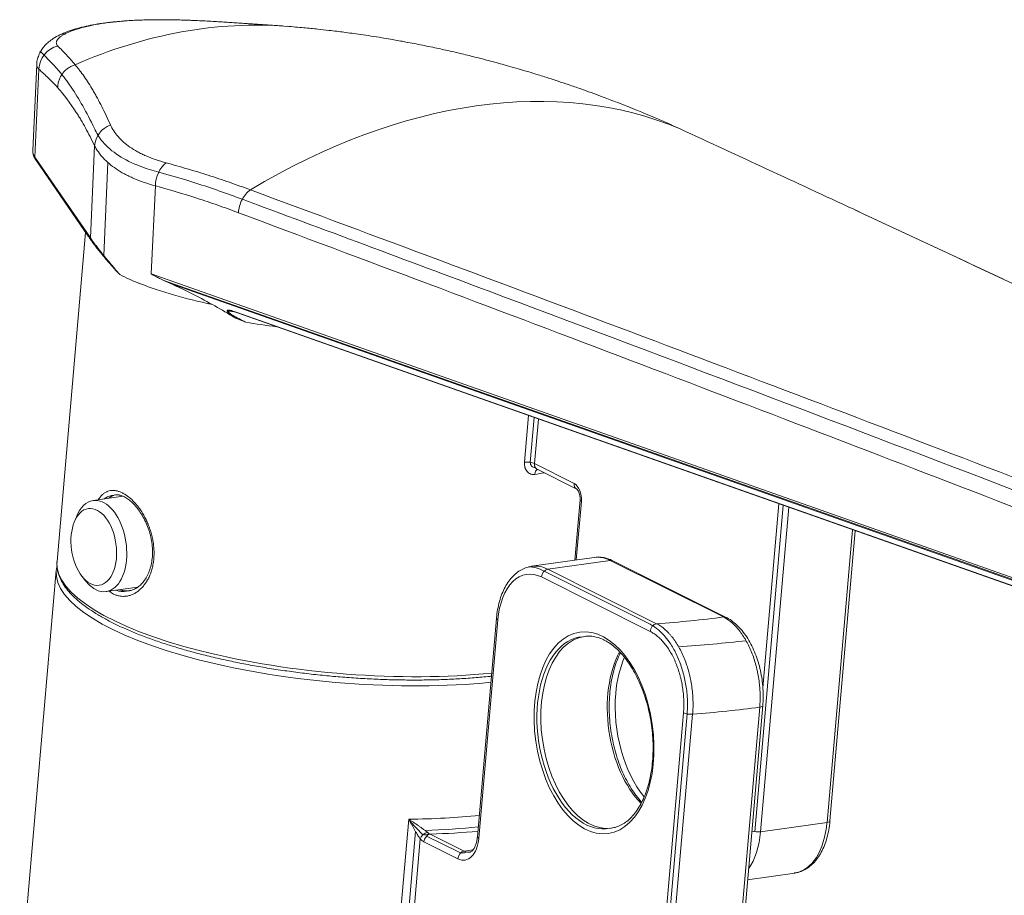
# Model space of a CAD drawing. Header units: millimetres. Extents: x 242 to 1877, y 992 to 1461.
# Tile 10 of 25: x 664 to 705, y 1335 to 1371. Entities that reach past the tile are written whole.
import ezdxf

# ---------------------------------------------------------------- set-up
doc = ezdxf.new("R2010")
doc.units = ezdxf.units.MM
doc.layers.add('1', color=7, linetype='Continuous', true_color=0xffffff)

msp = doc.modelspace()

# ---------------------------------------------------------------- linework, layer by layer
at = {"layer": '1', "color": 7, "linetype": 'Continuous', "lineweight": 18}
for p, q in [((664.531, 1368.957), (664.367, 1365.399)), ((664.486, 1365.016), (666.65, 1361.865)), ((666.55, 1362.01), (665.369, 1348.422)), ((672.825, 1358.688), (735.812, 1336.485)), ((685.212, 1352.23), (686.848, 1351.411)), ((668.103, 1351.11), (666.863, 1350.934)), ((686.84, 1351.415), (686.848, 1351.411)), ((686.984, 1350.96), (686.768, 1348.47)), ((666.169, 1350.268), (666.079, 1350.042)), ((697.314, 1337.695), (698.357, 1349.688)), ((687.567, 1348.584), (684.983, 1348.217)), ((693.018, 1346.107), (688.345, 1348.445)), ((665.336, 1348.042), (663.826, 1330.668)), ((666.395, 1347.811), (666.545, 1347.619)), ((667.397, 1347.172), (668.705, 1347.358)), ((683.528, 1346.063), (682.744, 1337.043)), ((692.681, 1321.098), (694.538, 1342.46)), ((693.912, 1335.264), (695.859, 1335.541))]:
    msp.add_line(p, q, dxfattribs=at)
at = {"layer": '1', "color": 7, "linetype": 'Continuous', "lineweight": 13}
for p, q in [((664.622, 1368.757), (664.455, 1365.129)), ((664.368, 1365.363), (664.368, 1365.359)), ((666.746, 1361.791), (666.921, 1365.6)), ((664.455, 1365.129), (666.746, 1361.791)), ((667.298, 1361.067), (667.475, 1364.9)), ((669.264, 1360.298), (669.432, 1363.939)), ((669.264, 1360.298), (735.445, 1336.969)), ((669.741, 1360.049), (735.458, 1336.883)), ((735.484, 1336.84), (670.052, 1359.905)), ((672.776, 1358.722), (735.763, 1336.519)), ((684.69, 1352.519), (684.858, 1354.446)), ((685.086, 1354.366), (684.925, 1352.514)), ((685.262, 1354.304), (685.102, 1352.465)), ((685.102, 1352.465), (686.74, 1351.645)), ((687.041, 1350.9), (686.83, 1348.479)), ((695.38, 1350.737), (694.207, 1337.248)), ((695.612, 1350.656), (694.446, 1337.244)), ((694.541, 1343.197), (695.202, 1350.8)), ((697.191, 1337.634), (698.242, 1349.728)), ((688.236, 1348.462), (685.652, 1348.095)), ((692.909, 1346.123), (688.236, 1348.462)), ((689.883, 1345.525), (685.385, 1347.776)), ((689.876, 1345.826), (685.5, 1348.016)), ((685.652, 1348.095), (690.15, 1345.845)), ((683.585, 1346.002), (682.801, 1336.983)), ((689.402, 1320.8), (691.259, 1342.162)), ((691.411, 1342.117), (689.554, 1320.755)), ((691.637, 1342.105), (689.78, 1320.743)), ((692.554, 1321.036), (694.411, 1342.397)), ((678.871, 1325.901), (679.903, 1337.768)), ((680.492, 1337.121), (679.944, 1337.69)), ((694.446, 1337.244), (697.191, 1337.634)), ((679.199, 1325.868), (680.188, 1337.251)), ((680.378, 1336.949), (679.409, 1325.801)), ((681.934, 1336.129), (680.529, 1336.832)), ((681.962, 1336.412), (680.644, 1337.071)), ((680.796, 1337.151), (682.201, 1336.448)), ((682.201, 1336.448), (682.559, 1336.499))]:
    msp.add_line(p, q, dxfattribs=at)
at = {"layer": '1', "color": 7, "linetype": 'Continuous', "lineweight": 18}
for centre, major_axis, ratio, start_param, end_param in [((670.053, 1345.767), (-9.29, -23.747), 0.775104, 3.372722, 3.801156), ((678.096, 1344.642), (-15.909, -19.928), 0.694967, 3.330702, 4.222577), ((678.43, 1361.252), (-11.896, 0.554), 0.253398, 0.64261, 0.990661), ((677.483, 1350.366), (10.89, -9.849), 0.243688, 2.238814, 2.323368), ((667.13, 1349.053), (-0.267, 1.881), 0.57886, 0, 0.789316), ((667.13, 1349.053), (-0.267, 1.881), 0.57886, 2.352258, 6.283185), ((687.988, 1345.614), (0.421, -2.97), 0.57886, 3.131624, 3.141613), ((677.224, 1347.391), (-11.855, 1.031), 0.30299, 0.000035, 0.009165), ((677.191, 1347.011), (11.855, -1.031), 0.30299, 3.129258, 3.141628), ((687.724, 1341.36), (0.562, -3.96), 0.57886, 3.091838, 3.141613), ((690.798, 1341.792), (0.562, -3.96), 0.57886, 3.895399, 4.331688), ((690.798, 1341.792), (0.562, -3.96), 0.57886, 4.331688, 5.527849), ((687.724, 1341.36), (0.562, -3.96), 0.57886, 6.270639, 6.283107)]:
    msp.add_ellipse(centre, major_axis=major_axis, ratio=ratio, start_param=start_param, end_param=end_param, dxfattribs=at)
at = {"layer": '1', "color": 7, "linetype": 'Continuous', "lineweight": 13}
for centre, major_axis, ratio, start_param, end_param in [((665.605, 1368.759), (0.657, 0.754), 0.97101, 0.939264, 2.275879), ((667.905, 1365.602), (0.901, 0.433), 0.91886, 1.493374, 2.662069), ((669.952, 1365.142), (-5.585, 0.257), 0.253247, 6.283161, 6.472492), ((664.651, 1365.129), (-0.165, -0.113), 0.950119, 5.659929, 6.283179), ((670.205, 1364.066), (0.261, 0.965), 0.753307, 0.780707, 1.901227), ((666.943, 1361.792), (-0.165, -0.113), 0.950119, 5.659929, 6.042629), ((672.891, 1358.877), (-0.066, -0.189), 0.740855, 5.88439, 6.283176), ((678.388, 1360.777), (-11.898, 0.534), 0.251302, 1.128345, 1.244592), ((684.859, 1352.43), (-0.299, 0.026), 0.30299, 3.794392, 5.340595), ((685.294, 1351.929), (0.046, -0.297), 0.597301, 3.25444, 4.324987), ((677.926, 1355.461), (11.855, -1.031), 0.30299, 5.389781, 5.432418), ((686.982, 1351.679), (0.134, 0.268), 0.757046, 2.053007, 3.103649), ((686.69, 1351.075), (0.084, -0.594), 0.57886, 1.190095, 2.760891), ((687.283, 1350.934), (-0.299, 0.026), 0.30299, 0.002907, 0.652799), ((687.988, 1345.614), (0.421, -2.97), 0.57886, 2.760891, 3.131624), ((677.224, 1347.391), (-11.855, 1.031), 0.30299, 0.009165, 2.138085), ((685.163, 1345.213), (0.421, -2.97), 0.57886, 2.710782, 3.076887), ((685.405, 1345.247), (-0.421, 2.97), 0.57886, 5.902484, 6.274738), ((688.211, 1348.177), (0.134, 0.268), 0.757046, 6.283162, 6.765396), ((677.191, 1347.011), (11.855, -1.031), 0.30299, 3.141628, 5.279678), ((685.163, 1345.213), (0.379, -2.673), 0.57886, 2.760891, 4.331688), ((685.628, 1347.81), (-0.134, -0.268), 0.757046, 3.623804, 5.1946), ((692.884, 1345.839), (0.134, 0.268), 0.757046, 6.278474, 6.765396), ((683.827, 1346.037), (0.299, -0.026), 0.30299, 3.141259, 3.794392), ((690.125, 1345.56), (-0.134, -0.268), 0.757046, 3.623804, 5.1946), ((681.233, 1352.122), (-20.323, 1.767), 0.30299, 2.051174, 2.208889), ((687.724, 1341.36), (0.562, -3.96), 0.57886, 3.141613, 6.270639), ((687.563, 1341.337), (0.562, -3.96), 0.57886, 3.106304, 6.318373), ((681.233, 1352.122), (23.312, -2.027), 0.30299, 5.173559, 5.31021), ((690.469, 1341.749), (-0.562, 3.96), 0.57886, 0.659068, 2.482664), ((691.501, 1342.196), (-0.299, 0.026), 0.30299, 0.652799, 2.071494), ((680.985, 1349.274), (23.312, -2.027), 0.30299, 5.213087, 5.352201), ((694.239, 1342.486), (0.299, -0.026), 0.30299, 5.352201, 6.286534), ((676.713, 1341.505), (-11.855, 1.031), 0.30299, 1.869466, 2.138169), ((695.438, 1338.511), (0.421, -2.97), 0.57886, 0.00002, 1.190095), ((697.016, 1337.721), (-0.299, 0.026), 0.30299, 2.223595, 3.141579), ((680.62, 1336.983), (-0.219, -0.205), 0.628247, 3.965017, 5.444114), ((676.671, 1341.03), (11.855, -1.031), 0.30299, 5.07362, 5.279763), ((676.671, 1341.03), (12.353, -1.074), 0.30299, 5.079041, 5.254266), ((692.693, 1338.121), (0.421, -2.97), 0.57886, 0.550634, 1.190095), ((694.271, 1337.332), (-0.299, 0.026), 0.30299, 0.936377, 2.223595), ((680.772, 1336.866), (-0.134, -0.268), 0.757046, 3.623804, 5.1946), ((682.041, 1337.363), (-0.183, 1.287), 0.57886, 2.760891, 4.331688), ((683.043, 1337.017), (0.299, -0.026), 0.30299, 3.141579, 3.794392), ((682.176, 1336.163), (-0.134, -0.268), 0.757046, 3.623804, 5.1946), ((682.041, 1337.363), (0.14, -0.99), 0.57886, 5.907991, 6.496112), ((682.284, 1337.397), (0.14, -0.99), 0.57886, 5.902484, 6.284556)]:
    msp.add_ellipse(centre, major_axis=major_axis, ratio=ratio, start_param=start_param, end_param=end_param, dxfattribs=at)
at = {"layer": '1', "color": 7, "linetype": 'Continuous', "lineweight": 18}
msp.add_ellipse((666.888, 1349.019), major_axis=(0.225, -1.584), ratio=0.57886, dxfattribs=at)
at = {"layer": '1', "color": 7, "linetype": 'Continuous', "lineweight": 13}
msp.add_ellipse((687.563, 1341.337), major_axis=(-0.59, 4.158), ratio=0.57886, dxfattribs=at)
at = {"layer": '1', "color": 7, "linetype": 'Continuous', "lineweight": 18}
for points, knots in [([(669.211, 1370.801), (669.166, 1370.8), (668.961, 1370.797), (668.602, 1370.783), (668.138, 1370.756), (667.687, 1370.716), (667.254, 1370.664), (666.847, 1370.597), (666.469, 1370.517), (666.119, 1370.424), (665.789, 1370.314), (665.486, 1370.186), (665.234, 1370.047), (665.031, 1369.901), (664.871, 1369.752), (664.736, 1369.583), (664.63, 1369.395), (664.562, 1369.19), (664.529, 1369.041), (664.533, 1368.963), (664.533, 1368.959)], [0, 0, 0, 0, 0.01912, 0.087544, 0.156941, 0.227112, 0.297946, 0.36941, 0.439373, 0.510319, 0.584204, 0.662268, 0.736239, 0.790858, 0.837051, 0.880846, 0.921203, 0.959921, 0.997985, 1, 1, 1, 1]), ([(672.337, 1370.703), (672.14, 1370.716), (671.937, 1370.729), (671.523, 1370.752), (671.311, 1370.763), (671.041, 1370.775), (670.986, 1370.777), (670.877, 1370.782), (670.822, 1370.784), (670.657, 1370.79), (670.547, 1370.793), (670.218, 1370.802), (669.999, 1370.806), (669.672, 1370.807), (669.563, 1370.807), (669.399, 1370.805), (669.345, 1370.805), (669.268, 1370.804), (669.246, 1370.803), (669.224, 1370.803)], [0, 0, 0, 0, 0.206101, 0.206101, 0.412201, 0.412201, 0.463726, 0.463726, 0.515251, 0.515251, 0.618302, 0.618302, 0.824402, 0.824402, 0.927453, 0.927453, 0.978978, 0.978978, 1, 1, 1, 1]), ([(690.732, 1366.469), (690.691, 1366.487), (690.481, 1366.582), (690.135, 1366.731), (689.732, 1366.901), (689.422, 1367.029), (689.133, 1367.147), (688.818, 1367.273), (688.389, 1367.441), (687.923, 1367.618), (687.448, 1367.792), (686.99, 1367.956), (686.533, 1368.114), (686.107, 1368.257), (685.778, 1368.364), (685.503, 1368.452), (685.212, 1368.543), (684.851, 1368.654), (684.444, 1368.774), (684.047, 1368.888), (683.692, 1368.987), (683.252, 1369.106), (682.725, 1369.243), (682.155, 1369.382), (681.607, 1369.51), (681.036, 1369.637), (680.386, 1369.772), (679.747, 1369.894), (679.213, 1369.989), (678.76, 1370.065), (678.348, 1370.131), (677.939, 1370.192), (677.566, 1370.245), (677.239, 1370.288), (676.919, 1370.329), (676.56, 1370.371), (676.106, 1370.422), (675.531, 1370.479), (675.106, 1370.515), (674.873, 1370.533)], [0, 0, 0, 0, 0.009059, 0.046318, 0.0749, 0.094819, 0.110056, 0.13039, 0.156304, 0.193206, 0.220784, 0.248075, 0.281197, 0.308493, 0.329388, 0.343955, 0.360928, 0.384505, 0.412436, 0.437692, 0.459385, 0.479271, 0.520367, 0.557881, 0.585675, 0.622199, 0.663793, 0.706042, 0.74, 0.762039, 0.789188, 0.815441, 0.836935, 0.857379, 0.875068, 0.8954, 0.922787, 0.957646, 1, 1, 1, 1]), ([(666.115, 1368.946), (666.065, 1368.93), (666.016, 1368.911), (665.921, 1368.864), (665.83, 1368.81), (665.707, 1368.71), (665.636, 1368.631), (665.572, 1368.548), (665.543, 1368.503), (665.492, 1368.411), (665.47, 1368.363), (665.434, 1368.265), (665.42, 1368.214), (665.401, 1368.112), (665.395, 1368.06), (665.393, 1368.008)], [0, 0, 0, 0, 0.125, 0.125, 0.25, 0.375, 0.5, 0.5, 0.625, 0.625, 0.75, 0.75, 0.875, 0.875, 1, 1, 1, 1]), ([(664.37, 1365.407), (664.369, 1365.4), (664.359, 1365.341), (664.382, 1365.226), (664.43, 1365.104), (664.472, 1365.037), (664.486, 1365.016)], [0, 0, 0, 0, 0.049055, 0.436334, 0.82369, 1, 1, 1, 1]), ([(666.757, 1361.719), (666.742, 1361.741), (666.728, 1361.76), (666.701, 1361.796), (666.689, 1361.812), (666.667, 1361.841), (666.658, 1361.854), (666.649, 1361.866)], [0, 0, 0, 0, 0.352043, 0.352043, 0.704086, 0.704086, 1, 1, 1, 1]), ([(667.959, 1360.274), (667.958, 1360.275), (667.957, 1360.276), (667.954, 1360.278), (667.953, 1360.279), (667.95, 1360.282), (667.948, 1360.284), (667.941, 1360.29), (667.936, 1360.295), (667.923, 1360.308), (667.914, 1360.318), (667.888, 1360.346), (667.871, 1360.364), (667.819, 1360.421), (667.786, 1360.458), (667.687, 1360.569), (667.624, 1360.642), (667.441, 1360.853), (667.329, 1360.985), (667.178, 1361.169), (667.13, 1361.228), (667.04, 1361.341), (666.998, 1361.395), (666.919, 1361.497), (666.883, 1361.545), (666.816, 1361.636), (666.785, 1361.679), (666.757, 1361.719)], [0, 0, 0, 0, 0.001953, 0.001953, 0.003906, 0.003906, 0.007812, 0.007812, 0.015625, 0.015625, 0.03125, 0.03125, 0.0625, 0.0625, 0.125, 0.125, 0.25, 0.25, 0.5, 0.5, 0.625, 0.625, 0.75, 0.75, 0.875, 0.875, 1, 1, 1, 1]), ([(667.959, 1360.274), (668.087, 1360.208), (668.223, 1360.143), (668.439, 1360.047), (668.55, 1359.999), (668.684, 1359.944), (668.743, 1359.921), (668.783, 1359.905), (668.802, 1359.897), (668.822, 1359.889)], [0, 0, 0, 0, 0.5, 0.5, 0.75, 0.875, 0.9375, 0.9375, 1, 1, 1, 1]), ([(670.052, 1359.905), (669.988, 1359.934), (669.85, 1359.995), (669.662, 1360.087), (669.462, 1360.19), (669.338, 1360.258), (669.264, 1360.298)], [0, 0, 0, 0, 0.233874, 0.499928, 0.707668, 1, 1, 1, 1]), ([(671.791, 1359.035), (671.483, 1359.207), (671.183, 1359.365), (670.603, 1359.656), (670.323, 1359.787), (670.052, 1359.905)], [0, 0, 0, 0, 0.5, 0.5, 1, 1, 1, 1]), ([(672.601, 1358.753), (672.615, 1358.75), (672.654, 1358.742), (672.731, 1358.72), (672.796, 1358.698), (672.827, 1358.686)], [0, 0, 0, 0, 0.23933, 0.656123, 1, 1, 1, 1]), ([(673.173, 1358.304), (673.126, 1358.321), (673.078, 1358.339), (672.985, 1358.376), (672.938, 1358.395), (672.846, 1358.435), (672.8, 1358.456), (672.732, 1358.489), (672.71, 1358.5), (672.666, 1358.524), (672.643, 1358.537), (672.622, 1358.55)], [0, 0, 0, 0, 0.25, 0.25, 0.5, 0.5, 0.75, 0.75, 0.875, 0.875, 1, 1, 1, 1]), ([(667.939, 1351.169), (667.938, 1351.169), (667.936, 1351.169), (667.917, 1351.171), (667.899, 1351.172), (667.85, 1351.173), (667.818, 1351.171), (667.788, 1351.167)], [0, 0, 0, 0, 0.022806, 0.022806, 0.368348, 0.368348, 1, 1, 1, 1]), ([(667.905, 1351.169), (667.927, 1351.166), (667.995, 1351.154), (668.121, 1351.11), (668.283, 1351.016), (668.45, 1350.881), (668.616, 1350.711), (668.775, 1350.505), (668.924, 1350.269), (669.056, 1350.006), (669.165, 1349.724), (669.248, 1349.43), (669.3, 1349.13), (669.32, 1348.832), (669.307, 1348.543), (669.263, 1348.27), (669.188, 1348.017), (669.085, 1347.79), (668.96, 1347.595), (668.815, 1347.434), (668.658, 1347.314), (668.503, 1347.238), (668.404, 1347.216), (668.359, 1347.211)], [0, 0, 0, 0, 0.024713, 0.074621, 0.123723, 0.171884, 0.220102, 0.269173, 0.318166, 0.367839, 0.417451, 0.467076, 0.516255, 0.565406, 0.613884, 0.662662, 0.711127, 0.759919, 0.809035, 0.858347, 0.908386, 0.958637, 1, 1, 1, 1]), ([(686.848, 1351.411), (686.848, 1351.411), (686.851, 1351.408), (686.876, 1351.387), (686.916, 1351.327), (686.954, 1351.239), (686.981, 1351.126), (686.988, 1351.028), (686.986, 1350.975), (686.984, 1350.96)], [0, 0, 0, 0, 0.082993, 0.241368, 0.393448, 0.556743, 0.735747, 0.924382, 1, 1, 1, 1]), ([(688.345, 1348.445), (688.301, 1348.468), (688.175, 1348.523), (687.965, 1348.582), (687.754, 1348.604), (687.631, 1348.589), (687.588, 1348.581)], [0, 0, 0, 0, 0.184806, 0.51174, 0.831709, 1, 1, 1, 1]), ([(665.368, 1348.383), (665.363, 1348.308), (665.367, 1348.151), (665.418, 1347.911), (665.516, 1347.665), (665.659, 1347.419), (665.849, 1347.173), (666.085, 1346.928), (666.367, 1346.685), (666.692, 1346.446), (667.058, 1346.212), (667.464, 1345.984), (667.907, 1345.762), (668.386, 1345.547), (668.899, 1345.34), (669.444, 1345.141), (670.019, 1344.95), (670.621, 1344.769), (671.25, 1344.598), (671.901, 1344.438), (672.573, 1344.289), (673.263, 1344.152), (673.969, 1344.027), (674.687, 1343.915), (675.415, 1343.816), (676.15, 1343.73), (676.889, 1343.659), (677.629, 1343.601), (678.368, 1343.558), (679.102, 1343.53), (679.829, 1343.516), (680.546, 1343.517), (681.249, 1343.532), (681.937, 1343.563), (682.607, 1343.608), (683.063, 1343.649), (683.298, 1343.674), (683.322, 1343.677)], [0, 0, 0, 0, 0.025376, 0.052844, 0.080711, 0.10925, 0.138456, 0.16813, 0.198035, 0.227996, 0.257913, 0.287766, 0.317552, 0.347279, 0.376955, 0.406589, 0.436188, 0.46576, 0.495309, 0.52484, 0.554355, 0.583859, 0.613353, 0.642841, 0.672323, 0.701801, 0.731277, 0.760752, 0.790228, 0.819706, 0.849187, 0.878673, 0.908165, 0.937666, 0.967178, 0.996703, 1, 1, 1, 1]), ([(685.002, 1348.214), (684.966, 1348.212), (684.852, 1348.199), (684.666, 1348.134), (684.453, 1348.019), (684.256, 1347.86), (684.077, 1347.662), (683.918, 1347.425), (683.782, 1347.152), (683.672, 1346.849), (683.589, 1346.521), (683.547, 1346.253), (683.532, 1346.099), (683.528, 1346.063)], [0, 0, 0, 0, 0.04419, 0.141729, 0.239339, 0.33841, 0.43979, 0.543501, 0.648911, 0.755192, 0.861653, 0.967946, 1, 1, 1, 1]), ([(694.537, 1342.46), (694.547, 1342.572), (694.559, 1342.806), (694.549, 1343.168), (694.51, 1343.539), (694.444, 1343.907), (694.35, 1344.265), (694.231, 1344.609), (694.088, 1344.933), (693.921, 1345.232), (693.734, 1345.502), (693.528, 1345.739), (693.303, 1345.933), (693.132, 1346.054), (693.033, 1346.097), (693.018, 1346.103)], [0, 0, 0, 0, 0.077037, 0.159165, 0.24055, 0.322685, 0.404826, 0.486713, 0.56936, 0.652033, 0.7346, 0.818365, 0.901343, 0.984624, 1, 1, 1, 1]), ([(687.266, 1345.327), (687.333, 1345.332), (687.48, 1345.331), (687.706, 1345.284), (687.878, 1345.219), (687.968, 1345.175), (687.981, 1345.168)], [0, 0, 0, 0, 0.289962, 0.631042, 0.942756, 1, 1, 1, 1]), ([(687.981, 1345.168), (688.022, 1345.148), (688.143, 1345.082), (688.341, 1344.945), (688.573, 1344.74), (688.796, 1344.496), (689.006, 1344.216), (689.203, 1343.903), (689.382, 1343.559), (689.543, 1343.19), (689.682, 1342.798), (689.798, 1342.39), (689.889, 1341.969), (689.955, 1341.541), (689.995, 1341.111), (690.007, 1340.684), (689.993, 1340.265), (689.951, 1339.859), (689.884, 1339.471), (689.792, 1339.105), (689.676, 1338.767), (689.539, 1338.459), (689.382, 1338.186), (689.207, 1337.95), (689.018, 1337.753), (688.817, 1337.596), (688.604, 1337.482), (688.417, 1337.418), (688.3, 1337.404), (688.26, 1337.401)], [0, 0, 0, 0, 0.019836, 0.058427, 0.096819, 0.135076, 0.173299, 0.211526, 0.249788, 0.288095, 0.326445, 0.364832, 0.403245, 0.441673, 0.480103, 0.51852, 0.556911, 0.595263, 0.633566, 0.67181, 0.709989, 0.748108, 0.78619, 0.824271, 0.862431, 0.900813, 0.939625, 0.979085, 1, 1, 1, 1]), ([(689.536, 1338.464), (689.512, 1338.489), (689.415, 1338.596), (689.25, 1338.804), (689.049, 1339.108), (688.864, 1339.443), (688.697, 1339.805), (688.552, 1340.19), (688.428, 1340.593), (688.329, 1341.011), (688.255, 1341.437), (688.208, 1341.867), (688.187, 1342.296), (688.194, 1342.718), (688.227, 1343.129), (688.286, 1343.523), (688.371, 1343.895), (688.48, 1344.242), (688.58, 1344.485), (688.642, 1344.613), (688.657, 1344.641)], [0, 0, 0, 0, 0.01896, 0.079031, 0.139096, 0.199206, 0.259384, 0.319633, 0.379943, 0.440299, 0.500683, 0.561077, 0.621458, 0.681805, 0.742097, 0.802315, 0.862445, 0.922474, 0.982406, 1, 1, 1, 1]), ([(695.838, 1335.544), (695.875, 1335.546), (695.99, 1335.559), (696.176, 1335.624), (696.39, 1335.739), (696.587, 1335.898), (696.766, 1336.096), (696.925, 1336.333), (697.061, 1336.606), (697.171, 1336.909), (697.254, 1337.237), (697.296, 1337.505), (697.311, 1337.659), (697.314, 1337.695)], [0, 0, 0, 0, 0.045446, 0.142858, 0.240339, 0.33928, 0.440526, 0.544101, 0.649372, 0.755514, 0.861835, 0.967988, 1, 1, 1, 1]), ([(682.744, 1337.043), (682.741, 1337.008), (682.73, 1336.91), (682.696, 1336.76), (682.639, 1336.614), (682.572, 1336.506), (682.506, 1336.44), (682.459, 1336.414), (682.434, 1336.409), (682.424, 1336.41)], [0, 0, 0, 0, 0.085409, 0.249621, 0.411362, 0.570547, 0.729573, 0.893569, 1, 1, 1, 1])]:
    msp.add_open_spline(points, degree=3, knots=knots, dxfattribs=at)
at = {"layer": '1', "color": 7, "linetype": 'Continuous', "lineweight": 13}
for points, knots in [([(669.224, 1370.803), (669.192, 1370.802), (669.16, 1370.801), (668.913, 1370.796), (668.703, 1370.788), (668.294, 1370.765), (668.095, 1370.75), (667.876, 1370.729), (667.852, 1370.727), (667.804, 1370.722), (667.78, 1370.72), (667.708, 1370.712), (667.567, 1370.696), (667.43, 1370.679), (667.165, 1370.641), (666.997, 1370.613), (666.759, 1370.565), (666.682, 1370.549), (666.57, 1370.523), (666.533, 1370.514), (666.461, 1370.496), (666.426, 1370.487), (666.254, 1370.44), (666.129, 1370.401), (665.904, 1370.319), (665.804, 1370.276), (665.707, 1370.225), (665.696, 1370.22), (665.675, 1370.209), (665.645, 1370.192), (665.578, 1370.153), (665.53, 1370.119), (665.444, 1370.051), (665.402, 1370.007), (665.368, 1369.952), (665.359, 1369.935), (665.353, 1369.919), (665.349, 1369.908), (665.347, 1369.903), (665.34, 1369.876), (665.338, 1369.855), (665.345, 1369.793), (665.366, 1369.755), (665.402, 1369.719)], [0, 0, 0, 0, 0.013276, 0.013276, 0.102978, 0.102978, 0.19268, 0.19268, 0.203893, 0.203893, 0.215106, 0.215106, 0.237531, 0.282382, 0.282382, 0.372085, 0.372085, 0.416936, 0.416936, 0.439361, 0.439361, 0.461787, 0.461787, 0.551489, 0.551489, 0.641191, 0.641191, 0.652404, 0.652404, 0.663617, 0.686042, 0.730893, 0.730893, 0.820596, 0.820596, 0.843021, 0.854234, 0.854234, 0.865447, 0.865447, 0.910298, 0.910298, 1, 1, 1, 1]), ([(665.402, 1369.719), (665.521, 1369.603), (665.64, 1369.481), (665.878, 1369.223), (665.996, 1369.088), (666.115, 1368.946)], [0, 0, 0, 0, 0.5, 0.5, 1, 1, 1, 1]), ([(664.622, 1368.757), (664.574, 1368.803), (664.546, 1368.851), (664.531, 1368.921), (664.53, 1368.94), (664.531, 1368.959)], [0, 0, 0, 0, 0.731663, 0.731663, 1, 1, 1, 1]), ([(666.117, 1368.947), (666.124, 1368.938), (666.132, 1368.928), (666.148, 1368.91), (666.171, 1368.881), (666.225, 1368.814), (666.334, 1368.675), (666.427, 1368.547), (666.612, 1368.281), (666.734, 1368.089), (666.886, 1367.83), (666.917, 1367.777), (666.978, 1367.67), (667.008, 1367.615), (667.099, 1367.449), (667.159, 1367.334), (667.34, 1366.979), (667.459, 1366.728), (667.577, 1366.461)], [0, 0, 0, 0, 0.015625, 0.015625, 0.03125, 0.0625, 0.125, 0.25, 0.25, 0.5, 0.5, 0.5625, 0.5625, 0.625, 0.625, 0.75, 0.75, 1, 1, 1, 1]), ([(665.393, 1368.008), (665.265, 1368.145), (665.137, 1368.276), (664.879, 1368.526), (664.751, 1368.644), (664.622, 1368.757)], [0, 0, 0, 0, 0.5, 0.5, 1, 1, 1, 1]), ([(666.95, 1366.236), (666.917, 1366.308), (666.883, 1366.378), (666.533, 1367.095), (666.214, 1367.649), (665.809, 1368.228), (665.727, 1368.339), (665.62, 1368.476), (665.594, 1368.509), (665.569, 1368.541)], [0, 0, 0, 0, 0.074865, 0.074865, 0.771069, 0.771069, 0.94512, 0.94512, 1, 1, 1, 1]), ([(666.921, 1365.6), (666.797, 1365.858), (666.672, 1366.102), (666.483, 1366.447), (666.42, 1366.558), (666.324, 1366.719), (666.293, 1366.772), (666.229, 1366.876), (666.197, 1366.927), (665.91, 1367.379), (665.652, 1367.722), (665.392, 1368.009)], [0, 0, 0, 0, 0.25, 0.25, 0.375, 0.375, 0.4375, 0.4375, 0.5, 0.5, 1, 1, 1, 1]), ([(669.571, 1364.509), (669.308, 1364.576), (669.062, 1364.652), (668.484, 1364.869), (668.175, 1365.023), (667.652, 1365.365), (667.434, 1365.554), (667.132, 1365.91), (667.028, 1366.07), (666.95, 1366.236)], [0, 0, 0, 0, 0.193596, 0.193596, 0.487808, 0.487808, 0.782019, 0.782019, 1, 1, 1, 1]), ([(667.577, 1366.461), (667.653, 1366.291), (667.759, 1366.128), (668.027, 1365.82), (668.19, 1365.676), (668.48, 1365.475), (668.584, 1365.411), (668.723, 1365.334), (668.751, 1365.319), (668.809, 1365.289), (668.896, 1365.245), (668.988, 1365.203), (669.3, 1365.067), (669.576, 1364.971), (669.878, 1364.89)], [0, 0, 0, 0, 0.25, 0.25, 0.5, 0.5, 0.625, 0.625, 0.65625, 0.65625, 0.6875, 0.75, 0.75, 1, 1, 1, 1]), ([(669.432, 1363.939), (669.107, 1364.029), (668.81, 1364.132), (668.473, 1364.279), (668.374, 1364.324), (668.28, 1364.371), (668.217, 1364.403), (668.186, 1364.419), (668.035, 1364.5), (667.922, 1364.568), (667.606, 1364.78), (667.427, 1364.931), (667.203, 1365.172), (667.069, 1365.337), (666.965, 1365.511), (666.921, 1365.6)], [0, 0, 0, 0, 0.25, 0.25, 0.3125, 0.34375, 0.34375, 0.375, 0.375, 0.5, 0.5, 0.75, 0.75, 0.875, 1, 1, 1, 1]), ([(669.878, 1364.89), (670.168, 1364.813), (670.459, 1364.731), (671.04, 1364.56), (671.33, 1364.471), (671.91, 1364.285), (672.2, 1364.188), (672.78, 1363.986), (673.07, 1363.882), (673.359, 1363.774)], [0, 0, 0, 0, 0.25, 0.25, 0.5, 0.5, 0.75, 0.75, 1, 1, 1, 1]), ([(673.027, 1363.385), (672.916, 1363.427), (672.805, 1363.468), (672.043, 1363.748), (671.392, 1363.968), (670.35, 1364.289), (669.96, 1364.402), (669.57, 1364.508)], [0, 0, 0, 0, 0.096473, 0.096473, 0.662217, 0.662217, 1, 1, 1, 1]), ([(672.867, 1362.83), (672.581, 1362.937), (672.295, 1363.041), (671.723, 1363.241), (671.437, 1363.337), (670.578, 1363.614), (670.005, 1363.784), (669.432, 1363.939)], [0, 0, 0, 0, 0.25, 0.25, 0.5, 0.5, 1, 1, 1, 1]), ([(673.359, 1363.774), (673.291, 1363.724), (673.226, 1363.664), (673.111, 1363.526), (673.059, 1363.448), (672.973, 1363.282), (672.938, 1363.194), (672.888, 1363.013), (672.872, 1362.92), (672.868, 1362.829)], [0, 0, 0, 0, 0.25, 0.25, 0.5, 0.5, 0.75, 0.75, 1, 1, 1, 1]), ([(673.359, 1363.774), (678.603, 1361.834), (683.845, 1359.876), (694.327, 1355.927), (699.568, 1353.936), (710.046, 1349.922), (715.285, 1347.9), (725.76, 1343.826), (730.996, 1341.774), (736.232, 1339.708)], [0, 0, 0, 0, 0.25, 0.25, 0.5, 0.5, 0.75, 0.75, 1, 1, 1, 1]), ([(735.806, 1339.357), (725.333, 1343.483), (714.856, 1347.556), (697.542, 1354.188), (690.706, 1356.78), (680.45, 1360.626), (677.031, 1361.901), (673.416, 1363.241), (673.222, 1363.313), (673.027, 1363.385)], [0, 0, 0, 0, 0.500812, 0.500812, 0.827402, 0.827402, 0.990697, 0.990697, 1, 1, 1, 1]), ([(735.564, 1338.661), (730.343, 1340.733), (725.121, 1342.791), (714.675, 1346.88), (709.452, 1348.91), (699.002, 1352.941), (693.777, 1354.941), (683.324, 1358.91), (678.096, 1360.878), (672.868, 1362.829)], [0, 0, 0, 0, 0.25, 0.25, 0.5, 0.5, 0.75, 0.75, 1, 1, 1, 1]), ([(744.504, 1340.882), (740.058, 1343.06), (735.612, 1345.224), (726.718, 1349.522), (722.27, 1351.657), (713.373, 1355.895), (708.923, 1357.998), (702.413, 1361.05), (700.354, 1362.012), (698.295, 1362.97)], [0, 0, 0, 0, 0.288798, 0.288798, 0.577596, 0.577596, 0.866395, 0.866395, 1, 1, 1, 1]), ([(666.746, 1361.791), (666.803, 1361.709), (666.871, 1361.615), (666.991, 1361.456), (667.034, 1361.401), (667.102, 1361.313), (667.126, 1361.283), (667.174, 1361.222), (667.199, 1361.19), (667.276, 1361.094), (667.33, 1361.028), (667.443, 1360.889), (667.502, 1360.818), (667.686, 1360.596), (667.818, 1360.44), (667.959, 1360.274)], [0, 0, 0, 0, 0.25, 0.25, 0.375, 0.375, 0.4375, 0.4375, 0.5, 0.5, 0.625, 0.625, 0.75, 0.75, 1, 1, 1, 1]), ([(672.622, 1358.55), (672.602, 1358.565), (672.582, 1358.58), (672.543, 1358.611), (672.524, 1358.626), (672.497, 1358.65), (672.488, 1358.658), (672.471, 1358.673), (672.462, 1358.681), (672.447, 1358.697), (672.44, 1358.705), (672.426, 1358.72), (672.421, 1358.727), (672.413, 1358.737), (672.411, 1358.74), (672.407, 1358.747), (672.402, 1358.756), (672.399, 1358.763), (672.398, 1358.77), (672.398, 1358.772), (672.398, 1358.776), (672.398, 1358.782), (672.4, 1358.786), (672.405, 1358.791), (672.407, 1358.794), (672.413, 1358.797), (672.417, 1358.798), (672.428, 1358.802), (672.438, 1358.803), (672.458, 1358.803), (672.468, 1358.802), (672.491, 1358.8), (672.504, 1358.798), (672.529, 1358.794), (672.542, 1358.791), (672.569, 1358.785), (672.582, 1358.782), (672.624, 1358.771), (672.654, 1358.762), (672.714, 1358.743), (672.744, 1358.733), (672.776, 1358.722)], [0, 0, 0, 0, 0.0625, 0.0625, 0.125, 0.125, 0.15625, 0.15625, 0.1875, 0.1875, 0.21875, 0.21875, 0.25, 0.25, 0.265625, 0.265625, 0.28125, 0.3125, 0.3125, 0.328125, 0.328125, 0.34375, 0.375, 0.375, 0.40625, 0.40625, 0.4375, 0.4375, 0.5, 0.5, 0.5625, 0.5625, 0.625, 0.625, 0.6875, 0.6875, 0.75, 0.75, 0.875, 0.875, 1, 1, 1, 1]), ([(672.548, 1358.762), (672.533, 1358.765), (672.518, 1358.768), (672.476, 1358.776), (672.45, 1358.778), (672.426, 1358.769), (672.421, 1358.764), (672.421, 1358.746), (672.428, 1358.732), (672.468, 1358.683), (672.515, 1358.645), (672.603, 1358.578), (672.649, 1358.545), (672.706, 1358.506), (672.718, 1358.498), (672.729, 1358.491)], [0, 0, 0, 0, 0.103824, 0.103824, 0.314357, 0.314357, 0.419623, 0.419623, 0.524889, 0.524889, 0.735421, 0.735421, 0.945954, 0.945954, 1, 1, 1, 1]), ([(672.594, 1358.754), (672.574, 1358.758), (672.555, 1358.761), (672.527, 1358.764), (672.518, 1358.764), (672.499, 1358.765), (672.491, 1358.765), (672.475, 1358.764), (672.467, 1358.763), (672.458, 1358.76), (672.455, 1358.759), (672.451, 1358.755), (672.449, 1358.753), (672.446, 1358.749), (672.446, 1358.746), (672.446, 1358.741), (672.446, 1358.739), (672.448, 1358.736), (672.449, 1358.734), (672.452, 1358.727), (672.455, 1358.722), (672.464, 1358.713), (672.469, 1358.707), (672.48, 1358.697), (672.486, 1358.692), (672.499, 1358.681), (672.505, 1358.676), (672.519, 1358.666), (672.526, 1358.661), (672.54, 1358.651), (672.547, 1358.646), (672.569, 1358.631), (672.583, 1358.622), (672.613, 1358.603), (672.627, 1358.594), (672.672, 1358.568), (672.702, 1358.55), (672.761, 1358.517), (672.79, 1358.501), (672.879, 1358.453), (672.937, 1358.422), (673.055, 1358.362), (673.114, 1358.333), (673.173, 1358.304)], [0, 0, 0, 0, 0.076135, 0.076135, 0.118129, 0.118129, 0.160123, 0.160123, 0.202116, 0.202116, 0.223113, 0.223113, 0.24411, 0.24411, 0.265107, 0.265107, 0.275606, 0.275606, 0.286104, 0.286104, 0.307101, 0.307101, 0.328098, 0.328098, 0.349095, 0.349095, 0.370092, 0.370092, 0.391089, 0.391089, 0.412086, 0.412086, 0.45408, 0.45408, 0.496074, 0.496074, 0.580061, 0.580061, 0.664049, 0.664049, 0.832025, 0.832025, 1, 1, 1, 1]), ([(684.69, 1352.519), (684.687, 1352.482), (684.687, 1352.445), (684.691, 1352.392), (684.693, 1352.374), (684.699, 1352.34), (684.707, 1352.307), (684.717, 1352.275), (684.726, 1352.252), (684.729, 1352.245), (684.735, 1352.23), (684.739, 1352.222), (684.757, 1352.186), (684.774, 1352.16), (684.803, 1352.125), (684.814, 1352.114), (684.83, 1352.099), (684.836, 1352.094), (684.847, 1352.084), (684.853, 1352.079), (684.883, 1352.058), (684.909, 1352.044), (684.95, 1352.028), (684.964, 1352.024), (684.993, 1352.017), (685.008, 1352.015), (685.052, 1352.011), (685.082, 1352.011), (685.113, 1352.016)], [0, 0, 0, 0, 0.125, 0.125, 0.1875, 0.1875, 0.25, 0.3125, 0.3125, 0.34375, 0.34375, 0.375, 0.375, 0.5, 0.5, 0.5625, 0.5625, 0.59375, 0.59375, 0.625, 0.625, 0.75, 0.75, 0.8125, 0.8125, 0.875, 0.875, 1, 1, 1, 1]), ([(684.927, 1352.514), (684.929, 1352.454), (684.949, 1352.398), (685.02, 1352.316), (685.076, 1352.294), (685.136, 1352.301)], [0, 0, 0, 0, 0.463407, 0.463407, 1, 1, 1, 1]), ([(685.102, 1352.465), (685.1, 1352.446), (685.1, 1352.427), (685.102, 1352.4), (685.104, 1352.391), (685.107, 1352.374), (685.111, 1352.357), (685.116, 1352.341), (685.123, 1352.326), (685.126, 1352.318), (685.138, 1352.297), (685.147, 1352.284), (685.162, 1352.266), (685.167, 1352.261), (685.179, 1352.251), (685.185, 1352.246), (685.198, 1352.237), (685.205, 1352.233), (685.212, 1352.23)], [0, 0, 0, 0, 0.180379, 0.180379, 0.270569, 0.270569, 0.360758, 0.450948, 0.450948, 0.541138, 0.541138, 0.721517, 0.721517, 0.811707, 0.811707, 0.901896, 0.901896, 1, 1, 1, 1]), ([(667.068, 1350.963), (667.072, 1350.97), (667.076, 1350.976), (667.086, 1350.992), (667.119, 1351.04), (667.181, 1351.119), (667.271, 1351.206), (667.336, 1351.251), (667.386, 1351.28), (667.404, 1351.289), (667.438, 1351.305), (667.456, 1351.312), (667.509, 1351.33), (667.583, 1351.348), (667.659, 1351.353), (667.718, 1351.351), (667.738, 1351.35), (667.779, 1351.345), (667.799, 1351.342), (667.861, 1351.33), (667.943, 1351.307), (668.028, 1351.271), (668.071, 1351.25)], [0, 0, 0, 0, 0.015853, 0.015853, 0.042451, 0.148846, 0.25524, 0.361634, 0.361634, 0.414831, 0.414831, 0.468029, 0.468029, 0.574423, 0.680817, 0.680817, 0.734014, 0.734014, 0.787211, 0.787211, 0.893606, 1, 1, 1, 1]), ([(667.321, 1351), (667.409, 1351.076), (667.508, 1351.124), (667.646, 1351.147), (667.679, 1351.15), (667.713, 1351.149)], [0, 0, 0, 0, 0.764661, 0.764661, 1, 1, 1, 1]), ([(667.788, 1351.167), (667.785, 1351.166), (667.749, 1351.16), (667.713, 1351.151), (667.666, 1351.133), (667.65, 1351.126), (667.62, 1351.112), (667.604, 1351.103), (667.56, 1351.076), (667.531, 1351.055), (667.504, 1351.032)], [0, 0, 0, 0, 0.027922, 0.352597, 0.352597, 0.514935, 0.514935, 0.677273, 0.677273, 1, 1, 1, 1]), ([(668.071, 1351.25), (668.093, 1351.239), (668.114, 1351.227), (668.157, 1351.203), (668.179, 1351.19), (668.243, 1351.148), (668.286, 1351.117), (668.414, 1351.016), (668.498, 1350.937), (668.59, 1350.835), (668.601, 1350.824), (668.621, 1350.8), (668.631, 1350.789), (668.662, 1350.753), (668.682, 1350.728), (668.741, 1350.653), (668.817, 1350.549), (668.889, 1350.435), (668.941, 1350.347), (668.958, 1350.317), (668.992, 1350.256), (669.008, 1350.225), (669.056, 1350.131), (669.116, 1350.003), (669.195, 1349.804), (669.239, 1349.666), (669.269, 1349.56), (669.278, 1349.525), (669.296, 1349.454), (669.304, 1349.418), (669.327, 1349.312), (669.352, 1349.169), (669.367, 1349.027), (669.374, 1348.919), (669.376, 1348.883), (669.377, 1348.829), (669.378, 1348.811), (669.378, 1348.776), (669.378, 1348.687), (669.371, 1348.53), (669.354, 1348.394), (669.331, 1348.261), (669.317, 1348.196), (669.283, 1348.067), (669.264, 1348.005), (669.221, 1347.885), (669.174, 1347.77), (669.117, 1347.664), (669.079, 1347.6), (669.071, 1347.587), (669.055, 1347.562), (669.047, 1347.55), (669.023, 1347.513), (669.006, 1347.49), (668.955, 1347.422), (668.884, 1347.337), (668.806, 1347.263), (668.746, 1347.213), (668.726, 1347.197), (668.685, 1347.166), (668.663, 1347.152), (668.6, 1347.111), (668.514, 1347.063), (668.381, 1347.011), (668.29, 1346.991), (668.222, 1346.981), (668.199, 1346.978), (668.153, 1346.975), (668.13, 1346.974), (668.062, 1346.975), (668.016, 1346.979), (667.949, 1346.99), (667.926, 1346.994), (667.881, 1347.005), (667.859, 1347.012), (667.793, 1347.033), (667.749, 1347.051), (667.646, 1347.103), (667.588, 1347.14), (667.531, 1347.184)], [0, 0, 0, 0, 0.014956, 0.014956, 0.029911, 0.029911, 0.059823, 0.059823, 0.119646, 0.119646, 0.127124, 0.127124, 0.134602, 0.134602, 0.149557, 0.149557, 0.179469, 0.20938, 0.20938, 0.224336, 0.224336, 0.239292, 0.239292, 0.269203, 0.299115, 0.329026, 0.329026, 0.343982, 0.343982, 0.358938, 0.358938, 0.388849, 0.41876, 0.41876, 0.433716, 0.433716, 0.441194, 0.441194, 0.448672, 0.478583, 0.508495, 0.508495, 0.538406, 0.538406, 0.568318, 0.568318, 0.598229, 0.628141, 0.628141, 0.635619, 0.635619, 0.643096, 0.643096, 0.658052, 0.658052, 0.687964, 0.717875, 0.717875, 0.732831, 0.732831, 0.747787, 0.747787, 0.777698, 0.807609, 0.837521, 0.837521, 0.852477, 0.852477, 0.867432, 0.867432, 0.897344, 0.897344, 0.9123, 0.9123, 0.927255, 0.927255, 0.957167, 0.957167, 1, 1, 1, 1]), ([(668.271, 1347.2), (668.249, 1347.194), (668.227, 1347.189), (668.124, 1347.173), (668.043, 1347.172), (667.907, 1347.194), (667.851, 1347.209), (667.797, 1347.23)], [0, 0, 0, 0, 0.139794, 0.139794, 0.649499, 0.649499, 1, 1, 1, 1]), ([(667.971, 1347.248), (667.981, 1347.244), (667.992, 1347.241), (668.022, 1347.231), (668.043, 1347.225), (668.083, 1347.215), (668.103, 1347.211), (668.165, 1347.202), (668.206, 1347.199), (668.268, 1347.199), (668.289, 1347.2), (668.326, 1347.203), (668.343, 1347.205), (668.359, 1347.208)], [0, 0, 0, 0, 0.083465, 0.083465, 0.241543, 0.241543, 0.399621, 0.399621, 0.715776, 0.715776, 0.873854, 0.873854, 1, 1, 1, 1]), ([(689.876, 1345.826), (689.94, 1345.794), (690.004, 1345.757), (690.292, 1345.56), (690.509, 1345.333), (690.79, 1344.916), (690.879, 1344.761), (691.037, 1344.433), (691.107, 1344.26), (691.229, 1343.896), (691.28, 1343.704), (691.36, 1343.319), (691.389, 1343.124), (691.43, 1342.651), (691.432, 1342.379), (691.411, 1342.117)], [0, 0, 0, 0, 0.069675, 0.069675, 0.321464, 0.321464, 0.447359, 0.447359, 0.573254, 0.573254, 0.699149, 0.699149, 0.825044, 0.825044, 1, 1, 1, 1]), ([(690.15, 1345.845), (690.207, 1345.815), (690.263, 1345.782), (690.373, 1345.706), (690.482, 1345.622), (690.587, 1345.521), (690.665, 1345.439), (690.691, 1345.411), (690.742, 1345.352), (690.767, 1345.321), (690.84, 1345.228), (690.936, 1345.097), (691.024, 1344.952), (691.11, 1344.801), (691.151, 1344.723), (691.229, 1344.558), (691.303, 1344.39), (691.399, 1344.126), (691.454, 1343.942), (691.492, 1343.801), (691.504, 1343.753), (691.527, 1343.657), (691.537, 1343.609), (691.567, 1343.465), (691.601, 1343.271), (691.625, 1343.076), (691.638, 1342.929), (691.644, 1342.856), (691.648, 1342.782), (691.65, 1342.733), (691.651, 1342.708), (691.655, 1342.585), (691.656, 1342.39), (691.646, 1342.199), (691.637, 1342.105)], [0, 0, 0, 0, 0.0625, 0.0625, 0.125, 0.1875, 0.1875, 0.21875, 0.21875, 0.25, 0.25, 0.3125, 0.375, 0.375, 0.4375, 0.4375, 0.5, 0.5625, 0.625, 0.625, 0.65625, 0.65625, 0.6875, 0.6875, 0.75, 0.8125, 0.8125, 0.84375, 0.859375, 0.859375, 0.875, 0.875, 0.9375, 1, 1, 1, 1]), ([(694.411, 1342.397), (694.419, 1342.491), (694.43, 1342.681), (694.429, 1342.875), (694.424, 1343.021), (694.422, 1343.07), (694.416, 1343.168), (694.412, 1343.217), (694.398, 1343.363), (694.375, 1343.557), (694.341, 1343.75), (694.311, 1343.893), (694.3, 1343.941), (694.283, 1344.012), (694.277, 1344.036), (694.265, 1344.084), (694.235, 1344.201), (694.172, 1344.408), (694.076, 1344.671), (694.002, 1344.839), (693.952, 1344.942), (693.942, 1344.962), (693.922, 1345.002), (693.891, 1345.062), (693.86, 1345.12), (693.795, 1345.233), (693.706, 1345.377), (693.609, 1345.508), (693.535, 1345.602), (693.509, 1345.632), (693.471, 1345.676), (693.458, 1345.691), (693.432, 1345.719), (693.366, 1345.789), (693.246, 1345.902), (693.136, 1345.986), (693.024, 1346.061), (692.967, 1346.094), (692.909, 1346.123)], [0, 0, 0, 0, 0.0625, 0.125, 0.125, 0.15625, 0.15625, 0.1875, 0.1875, 0.25, 0.3125, 0.3125, 0.34375, 0.34375, 0.359375, 0.359375, 0.375, 0.4375, 0.5, 0.5625, 0.5625, 0.578125, 0.578125, 0.59375, 0.625, 0.625, 0.6875, 0.75, 0.75, 0.78125, 0.78125, 0.796875, 0.796875, 0.8125, 0.875, 0.9375, 0.9375, 1, 1, 1, 1]), ([(691.259, 1342.162), (691.266, 1342.247), (691.275, 1342.419), (691.274, 1342.595), (691.27, 1342.706), (691.269, 1342.728), (691.267, 1342.772), (691.263, 1342.839), (691.258, 1342.905), (691.245, 1343.037), (691.224, 1343.213), (691.192, 1343.387), (691.164, 1343.517), (691.154, 1343.561), (691.133, 1343.647), (691.122, 1343.69), (691.087, 1343.817), (691.036, 1343.982), (690.947, 1344.22), (690.879, 1344.371), (690.806, 1344.519), (690.769, 1344.59), (690.69, 1344.725), (690.608, 1344.855), (690.52, 1344.973), (690.452, 1345.056), (690.429, 1345.084), (690.382, 1345.137), (690.358, 1345.162), (690.286, 1345.236), (690.189, 1345.326), (690.039, 1345.439), (689.935, 1345.499), (689.883, 1345.525)], [0, 0, 0, 0, 0.0625, 0.125, 0.125, 0.140625, 0.140625, 0.15625, 0.1875, 0.1875, 0.25, 0.3125, 0.3125, 0.34375, 0.34375, 0.375, 0.375, 0.4375, 0.5, 0.5625, 0.5625, 0.625, 0.625, 0.6875, 0.75, 0.75, 0.78125, 0.78125, 0.8125, 0.8125, 0.875, 0.9375, 1, 1, 1, 1]), ([(680.378, 1336.949), (680.368, 1336.963), (680.358, 1336.978), (680.337, 1337.009), (680.326, 1337.025), (680.305, 1337.058), (680.295, 1337.075), (680.279, 1337.101), (680.273, 1337.109), (680.263, 1337.127), (680.257, 1337.135), (680.231, 1337.179), (680.21, 1337.214), (680.179, 1337.267), (680.169, 1337.284), (680.148, 1337.32), (680.138, 1337.338), (680.108, 1337.391), (680.088, 1337.426), (680.049, 1337.496), (680.03, 1337.53), (679.993, 1337.599), (679.974, 1337.634), (679.947, 1337.685), (679.938, 1337.701), (679.925, 1337.727), (679.92, 1337.735), (679.911, 1337.752), (679.907, 1337.76), (679.903, 1337.768)], [0, 0, 0, 0, 0.0625, 0.0625, 0.125, 0.125, 0.1875, 0.1875, 0.21875, 0.21875, 0.25, 0.25, 0.375, 0.375, 0.4375, 0.4375, 0.5, 0.5, 0.625, 0.625, 0.75, 0.75, 0.875, 0.875, 0.9375, 0.9375, 0.96875, 0.96875, 1, 1, 1, 1]), ([(679.903, 1337.768), (679.91, 1337.763), (679.918, 1337.758), (679.934, 1337.748), (679.942, 1337.743), (679.966, 1337.727), (679.982, 1337.716), (680.03, 1337.684), (680.062, 1337.663), (680.127, 1337.619), (680.16, 1337.597), (680.225, 1337.552), (680.258, 1337.529), (680.308, 1337.494), (680.325, 1337.483), (680.358, 1337.459), (680.375, 1337.447), (680.425, 1337.412), (680.458, 1337.388), (680.507, 1337.352), (680.523, 1337.34), (680.556, 1337.316), (680.572, 1337.304), (680.603, 1337.28), (680.618, 1337.268), (680.647, 1337.246), (680.661, 1337.234), (680.675, 1337.223)], [0, 0, 0, 0, 0.03125, 0.03125, 0.0625, 0.0625, 0.125, 0.125, 0.25, 0.25, 0.375, 0.375, 0.5, 0.5, 0.5625, 0.5625, 0.625, 0.625, 0.75, 0.75, 0.8125, 0.8125, 0.875, 0.875, 0.9375, 0.9375, 1, 1, 1, 1]), ([(680.735, 1337.181), (680.695, 1337.141), (680.646, 1337.119), (680.568, 1337.119), (680.54, 1337.126), (680.511, 1337.138)], [0, 0, 0, 0, 0.641213, 0.641213, 1, 1, 1, 1])]:
    msp.add_open_spline(points, degree=3, knots=knots, dxfattribs=at)
at = {"layer": '1', "color": 7, "linetype": 'Continuous', "lineweight": 18}
for points, degree in [([(672.468, 1370.694), (672.425, 1370.697), (672.381, 1370.7), (672.337, 1370.703)], 3), ([(674.691, 1370.547), (672.468, 1370.694)], 1), ([(691.118, 1366.293), (690.989, 1366.353), (690.86, 1366.412), (690.73, 1366.47)], 3), ([(698.295, 1362.97), (695.903, 1364.083), (693.51, 1365.191), (691.118, 1366.293)], 3), ([(704.486, 1360.082), (702.436, 1361.042), (700.386, 1361.998), (698.335, 1362.951)], 3), ([(665.37, 1348.24), (665.359, 1348.192), (665.351, 1348.143), (665.347, 1348.093)], 3)]:
    msp.add_open_spline(points, degree=degree, dxfattribs=at)
at = {"layer": '1', "color": 7, "linetype": 'Continuous', "lineweight": 13}
for points in [[(664.666, 1369.504), (664.672, 1369.499), (664.678, 1369.493), (664.685, 1369.488)], [(665.57, 1368.543), (665.27, 1368.898), (664.968, 1369.218), (664.666, 1369.504)], [(680.675, 1337.223), (680.694, 1337.207), (680.734, 1337.179), (680.775, 1337.159), (680.796, 1337.151)], [(680.529, 1336.832), (680.503, 1336.845), (680.451, 1336.878), (680.402, 1336.923), (680.378, 1336.949)]]:
    msp.add_open_spline(points, degree=3, dxfattribs=at)

doc.saveas('drawing.dxf')
